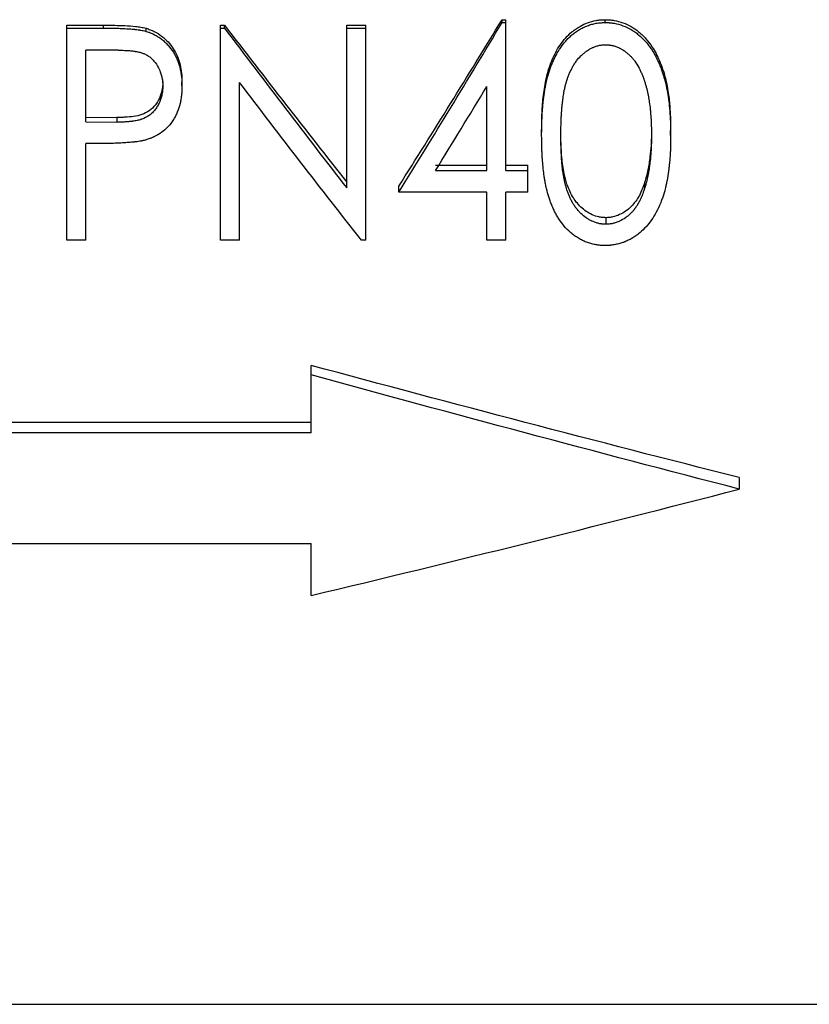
# Model space of a CAD drawing. Header units: millimetres. Extents: x -115 to 135, y -26 to 81.
# Tile 4 of 16: x 1 to 19, y -26 to -4. Entities that reach past the tile are written whole.
import ezdxf

# ---------------------------------------------------------------- set-up
doc = ezdxf.new("R2010")
doc.units = ezdxf.units.MM

msp = doc.modelspace()

# ---------------------------------------------------------------- linework, layer by layer
at = {"color": 7, "linetype": 'Continuous', "lineweight": 25}
for p, q in [((1.795, -8.674), (1.795, -3.655)), ((1.795, -3.655), (2.653, -3.655)), ((2.653, -3.724), (2.653, -3.655)), ((5.385, -8.674), (5.385, -3.655)), ((5.385, -3.655), (5.479, -3.655)), ((5.479, -3.724), (5.479, -3.655)), ((8.333, -7.453), (8.333, -3.655)), ((8.333, -3.655), (8.782, -3.655)), ((8.782, -8.674), (8.782, -3.655)), ((11.96, -3.595), (11.96, -3.528)), ((11.96, -3.528), (12.051, -3.528)), ((11.96, -3.595), (12.051, -3.595)), ((12.051, -7.049), (12.051, -3.528)), ((14.367, -3.595), (14.367, -3.528)), ((1.795, -3.724), (2.653, -3.724)), ((3.649, -3.8), (3.649, -3.729)), ((5.385, -3.724), (5.479, -3.724)), ((8.333, -3.724), (8.782, -3.724)), ((2.996, -4.241), (2.244, -4.241)), ((2.244, -5.908), (2.244, -4.241)), ((4.487, -5.072), (4.487, -4.978)), ((5.833, -8.674), (5.833, -4.997)), ((11.603, -7.049), (11.603, -5.09)), ((2.244, -5.799), (2.965, -5.81)), ((2.244, -5.908), (2.965, -5.919)), ((2.965, -5.81), (2.965, -5.919)), ((12.885, -6.228), (12.885, -6.113)), ((15.897, -6.228), (15.897, -6.113)), ((2.549, -6.417), (2.244, -6.417)), ((2.244, -8.674), (2.244, -6.417)), ((10.407, -6.919), (11.603, -6.919)), ((10.407, -7.049), (11.603, -7.049)), ((12.051, -6.919), (12.564, -6.919)), ((12.051, -7.049), (12.564, -7.049)), ((12.564, -7.552), (12.564, -6.919)), ((15.288, -7.327), (15.288, -7.465)), ((9.551, -7.552), (9.551, -7.413)), ((11.603, -7.552), (9.551, -7.552)), ((11.603, -8.674), (11.603, -7.552)), ((12.564, -7.552), (12.051, -7.552)), ((12.051, -8.674), (12.051, -7.552)), ((14.381, -8.148), (14.381, -8.302)), ((2.244, -8.674), (1.795, -8.674)), ((5.833, -8.674), (5.385, -8.674)), ((8.782, -8.674), (8.68, -8.674)), ((12.051, -8.674), (11.603, -8.674)), ((7.5, -13.167), (7.5, -11.594)), ((7.5, -12.924), (-17.5, -12.924)), ((7.5, -13.167), (-17.5, -13.167)), ((17.5, -14.212), (17.5, -14.48)), ((-17.5, -15.746), (7.5, -15.746)), ((7.5, -16.962), (7.5, -15.746)), ((-28.5, -26.5), (28.5, -26.5))]:
    msp.add_line(p, q, dxfattribs=at)
for points, knots in [([(2.653, -3.655), (2.742, -3.656), (2.909, -3.657), (3.159, -3.666), (3.362, -3.679), (3.505, -3.697), (3.586, -3.713), (3.627, -3.724), (3.649, -3.729)], [0, 0, 0, 0, 0.266816, 0.500026, 0.750017, 0.875017, 0.931621, 1, 1, 1, 1]), ([(12.885, -6.113), (12.885, -6.045), (12.886, -5.908), (12.894, -5.703), (12.905, -5.497), (12.933, -5.224), (12.985, -4.883), (13.086, -4.55), (13.205, -4.299), (13.311, -4.117), (13.44, -3.952), (13.569, -3.827), (13.689, -3.739), (13.807, -3.664), (13.962, -3.593), (14.122, -3.548), (14.262, -3.53), (14.332, -3.529), (14.367, -3.528)], [0, 0, 0, 0, 0.0625345, 0.1250675, 0.1876008, 0.2501308, 0.3751437, 0.5000659, 0.5625776, 0.6250798, 0.6890169, 0.7500431, 0.7857182, 0.8216032, 0.8750369, 0.9374823, 0.9687368, 1, 1, 1, 1]), ([(12.885, -6.228), (12.885, -6.182), (12.885, -6.141), (12.886, -6.089), (12.886, -6.073), (12.886, -6.051), (12.886, -6.045), (12.887, -6.035), (12.887, -6.032), (12.887, -6.025), (12.887, -6.024), (12.888, -5.987), (12.889, -5.954), (12.89, -5.902), (12.891, -5.884), (12.892, -5.857), (12.893, -5.848), (12.893, -5.829), (12.894, -5.82), (12.896, -5.77), (12.898, -5.732), (12.901, -5.68), (12.902, -5.663), (12.904, -5.639), (12.905, -5.631), (12.906, -5.616), (12.906, -5.609), (12.909, -5.568), (12.912, -5.534), (12.917, -5.482), (12.919, -5.464), (12.922, -5.437), (12.923, -5.428), (12.925, -5.41), (12.926, -5.402), (12.936, -5.313), (12.947, -5.24), (12.964, -5.136), (12.969, -5.102), (12.979, -5.054), (12.982, -5.038), (12.987, -5.015), (12.988, -5.007), (12.991, -4.995), (12.992, -4.992), (12.993, -4.984), (12.994, -4.981), (13.026, -4.834), (13.068, -4.7), (13.132, -4.542), (13.146, -4.51), (13.168, -4.462), (13.176, -4.446), (13.187, -4.422), (13.191, -4.414), (13.198, -4.402), (13.2, -4.398), (13.204, -4.39), (13.206, -4.386), (13.227, -4.345), (13.245, -4.312), (13.272, -4.266), (13.28, -4.251), (13.293, -4.231), (13.297, -4.224), (13.304, -4.214), (13.306, -4.211), (13.31, -4.205), (13.311, -4.203), (13.355, -4.137), (13.399, -4.08), (13.469, -4.001), (13.493, -3.976), (13.53, -3.94), (13.542, -3.928), (13.568, -3.905), (13.581, -3.894), (13.618, -3.863), (13.646, -3.841), (13.707, -3.798), (13.738, -3.777), (13.781, -3.751), (13.795, -3.743), (13.826, -3.727), (13.841, -3.719), (13.889, -3.696), (13.921, -3.682), (13.988, -3.656), (14.022, -3.645), (14.072, -3.631), (14.089, -3.627), (14.123, -3.619), (14.14, -3.616), (14.175, -3.609), (14.193, -3.606), (14.219, -3.603), (14.228, -3.602), (14.241, -3.601), (14.245, -3.6), (14.251, -3.6), (14.253, -3.599), (14.258, -3.599), (14.26, -3.599), (14.285, -3.597), (14.32, -3.595), (14.367, -3.595)], [0, 0, 0, 0, 0.03125, 0.03125, 0.046875, 0.046875, 0.054688, 0.054688, 0.058594, 0.058594, 0.0625, 0.0625, 0.09375, 0.09375, 0.109375, 0.109375, 0.117188, 0.117188, 0.125, 0.125, 0.15625, 0.15625, 0.171875, 0.171875, 0.179688, 0.179688, 0.1875, 0.1875, 0.21875, 0.21875, 0.234375, 0.234375, 0.242188, 0.242188, 0.25, 0.25, 0.3125, 0.3125, 0.34375, 0.34375, 0.359375, 0.359375, 0.367188, 0.367188, 0.371094, 0.371094, 0.375, 0.375, 0.5, 0.5, 0.53125, 0.53125, 0.546875, 0.546875, 0.554688, 0.554688, 0.558594, 0.558594, 0.5625, 0.5625, 0.59375, 0.59375, 0.609375, 0.609375, 0.617188, 0.617188, 0.621094, 0.621094, 0.625, 0.625, 0.6875, 0.6875, 0.71875, 0.71875, 0.734375, 0.734375, 0.75, 0.75, 0.78125, 0.78125, 0.8125, 0.8125, 0.828125, 0.828125, 0.84375, 0.84375, 0.875, 0.875, 0.90625, 0.90625, 0.921875, 0.921875, 0.9375, 0.9375, 0.953125, 0.953125, 0.960938, 0.960938, 0.964844, 0.964844, 0.966797, 0.966797, 0.96875, 0.96875, 1, 1, 1, 1]), ([(14.367, -3.528), (14.402, -3.529), (14.473, -3.53), (14.613, -3.548), (14.784, -3.594), (14.977, -3.683), (15.126, -3.787), (15.24, -3.887), (15.349, -4.004), (15.459, -4.147), (15.558, -4.32), (15.64, -4.492), (15.713, -4.678), (15.791, -4.945), (15.85, -5.259), (15.881, -5.59), (15.896, -5.865), (15.897, -6.03), (15.897, -6.113)], [0, 0, 0, 0, 0.031261, 0.062515, 0.124957, 0.187001, 0.249865, 0.285663, 0.321471, 0.392596, 0.445547, 0.499874, 0.562389, 0.624905, 0.749903, 0.849946, 0.924827, 1, 1, 1, 1]), ([(14.367, -3.595), (14.39, -3.595), (14.411, -3.596), (14.438, -3.597), (14.446, -3.597), (14.457, -3.597), (14.46, -3.598), (14.465, -3.598), (14.467, -3.598), (14.47, -3.598), (14.471, -3.598), (14.49, -3.6), (14.507, -3.602), (14.533, -3.605), (14.542, -3.606), (14.56, -3.609), (14.569, -3.611), (14.646, -3.624), (14.714, -3.643), (14.85, -3.693), (14.913, -3.723), (15.002, -3.775), (15.032, -3.794), (15.076, -3.825), (15.09, -3.835), (15.119, -3.857), (15.134, -3.869), (15.203, -3.926), (15.254, -3.975), (15.313, -4.041), (15.325, -4.055), (15.349, -4.084), (15.361, -4.098), (15.394, -4.142), (15.415, -4.17), (15.454, -4.226), (15.471, -4.252), (15.505, -4.309), (15.523, -4.34), (15.549, -4.389), (15.558, -4.406), (15.571, -4.432), (15.574, -4.439), (15.582, -4.454), (15.586, -4.462), (15.604, -4.5), (15.619, -4.534), (15.649, -4.604), (15.663, -4.638), (15.681, -4.687), (15.688, -4.704), (15.699, -4.736), (15.704, -4.751), (15.721, -4.799), (15.731, -4.832), (15.746, -4.883), (15.75, -4.901), (15.758, -4.927), (15.76, -4.935), (15.765, -4.953), (15.767, -4.963), (15.785, -5.036), (15.8, -5.103), (15.82, -5.207), (15.826, -5.242), (15.835, -5.296), (15.837, -5.314), (15.842, -5.341), (15.843, -5.35), (15.845, -5.364), (15.845, -5.369), (15.847, -5.378), (15.847, -5.383), (15.857, -5.451), (15.864, -5.518), (15.874, -5.626), (15.877, -5.663), (15.882, -5.739), (15.884, -5.778), (15.888, -5.851), (15.89, -5.886), (15.892, -5.935), (15.893, -5.951), (15.894, -5.982), (15.894, -5.993), (15.896, -6.062), (15.897, -6.136), (15.897, -6.228)], [0, 0, 0, 0, 0.015625, 0.015625, 0.023438, 0.023438, 0.027344, 0.027344, 0.029297, 0.029297, 0.03125, 0.03125, 0.046875, 0.046875, 0.054688, 0.054688, 0.0625, 0.0625, 0.125, 0.125, 0.1875, 0.1875, 0.21875, 0.21875, 0.234375, 0.234375, 0.25, 0.25, 0.3125, 0.3125, 0.328125, 0.328125, 0.34375, 0.34375, 0.375, 0.375, 0.40625, 0.40625, 0.4375, 0.4375, 0.453125, 0.453125, 0.460938, 0.460938, 0.46875, 0.46875, 0.5, 0.5, 0.53125, 0.53125, 0.546875, 0.546875, 0.5625, 0.5625, 0.59375, 0.59375, 0.609375, 0.609375, 0.617188, 0.617188, 0.625, 0.625, 0.6875, 0.6875, 0.71875, 0.71875, 0.734375, 0.734375, 0.742188, 0.742188, 0.746094, 0.746094, 0.75, 0.75, 0.8125, 0.8125, 0.84375, 0.84375, 0.875, 0.875, 0.90625, 0.90625, 0.921875, 0.921875, 0.9375, 0.9375, 1, 1, 1, 1]), ([(2.653, -3.724), (2.748, -3.724), (2.837, -3.725), (2.962, -3.728), (3.002, -3.729), (3.061, -3.731), (3.08, -3.732), (3.108, -3.734), (3.117, -3.734), (3.131, -3.735), (3.135, -3.735), (3.142, -3.735), (3.144, -3.735), (3.149, -3.736), (3.15, -3.736), (3.205, -3.739), (3.251, -3.741), (3.314, -3.746), (3.333, -3.748), (3.361, -3.75), (3.37, -3.751), (3.382, -3.753), (3.387, -3.753), (3.393, -3.754), (3.395, -3.754), (3.399, -3.754), (3.4, -3.755), (3.425, -3.757), (3.446, -3.76), (3.477, -3.764), (3.487, -3.766), (3.502, -3.768), (3.507, -3.769), (3.517, -3.77), (3.523, -3.771), (3.56, -3.778), (3.601, -3.787), (3.649, -3.8)], [0, 0, 0, 0, 0.25, 0.25, 0.375, 0.375, 0.4375, 0.4375, 0.46875, 0.46875, 0.484375, 0.484375, 0.492188, 0.492188, 0.5, 0.5, 0.625, 0.625, 0.6875, 0.6875, 0.71875, 0.71875, 0.734375, 0.734375, 0.742188, 0.742188, 0.75, 0.75, 0.8125, 0.8125, 0.84375, 0.84375, 0.859375, 0.859375, 0.875, 0.875, 1, 1, 1, 1]), ([(3.649, -3.729), (3.681, -3.74), (3.746, -3.76), (3.871, -3.815), (4.016, -3.905), (4.165, -4.044), (4.29, -4.205), (4.384, -4.385), (4.447, -4.578), (4.481, -4.777), (4.485, -4.911), (4.487, -4.978)], [0, 0, 0, 0, 0.062551, 0.125088, 0.250014, 0.37493, 0.499933, 0.624908, 0.749875, 0.874925, 1, 1, 1, 1]), ([(3.649, -3.8), (3.67, -3.807), (3.689, -3.813), (3.714, -3.821), (3.721, -3.824), (3.731, -3.827), (3.734, -3.828), (3.739, -3.83), (3.74, -3.831), (3.743, -3.832), (3.744, -3.832), (3.761, -3.838), (3.776, -3.845), (3.8, -3.855), (3.807, -3.859), (3.823, -3.866), (3.832, -3.871), (3.869, -3.889), (3.898, -3.906), (3.941, -3.933), (3.955, -3.943), (3.984, -3.963), (3.999, -3.974), (4.039, -4.005), (4.065, -4.027), (4.102, -4.062), (4.114, -4.074), (4.138, -4.099), (4.149, -4.111), (4.209, -4.179), (4.251, -4.234), (4.302, -4.315), (4.319, -4.344), (4.342, -4.389), (4.35, -4.405), (4.365, -4.437), (4.372, -4.454), (4.393, -4.502), (4.404, -4.534), (4.426, -4.599), (4.435, -4.633), (4.45, -4.698), (4.457, -4.731), (4.465, -4.782), (4.468, -4.799), (4.471, -4.824), (4.472, -4.833), (4.474, -4.846), (4.474, -4.85), (4.475, -4.857), (4.475, -4.859), (4.476, -4.863), (4.476, -4.866), (4.482, -4.919), (4.485, -4.987), (4.487, -5.072)], [0, 0, 0, 0, 0.03125, 0.03125, 0.046875, 0.046875, 0.054688, 0.054688, 0.058594, 0.058594, 0.0625, 0.0625, 0.09375, 0.09375, 0.109375, 0.109375, 0.125, 0.125, 0.1875, 0.1875, 0.21875, 0.21875, 0.25, 0.25, 0.3125, 0.3125, 0.34375, 0.34375, 0.375, 0.375, 0.5, 0.5, 0.5625, 0.5625, 0.59375, 0.59375, 0.625, 0.625, 0.6875, 0.6875, 0.75, 0.75, 0.8125, 0.8125, 0.84375, 0.84375, 0.859375, 0.859375, 0.867188, 0.867188, 0.871094, 0.871094, 0.875, 0.875, 1, 1, 1, 1]), ([(13.333, -6.226), (13.334, -6.092), (13.336, -5.984), (13.339, -5.901), (13.339, -5.898), (13.339, -5.894), (13.339, -5.893), (13.339, -5.887), (13.34, -5.883), (13.34, -5.872), (13.34, -5.864), (13.341, -5.842), (13.342, -5.828), (13.344, -5.784), (13.345, -5.757), (13.35, -5.675), (13.354, -5.625), (13.359, -5.574), (13.36, -5.569), (13.36, -5.561), (13.361, -5.557), (13.362, -5.546), (13.363, -5.538), (13.365, -5.515), (13.366, -5.499), (13.371, -5.455), (13.375, -5.427), (13.385, -5.346), (13.392, -5.297), (13.4, -5.248), (13.401, -5.241), (13.404, -5.228), (13.405, -5.222), (13.409, -5.202), (13.411, -5.189), (13.419, -5.149), (13.425, -5.122), (13.435, -5.08), (13.439, -5.065), (13.446, -5.037), (13.45, -5.023), (13.461, -4.984), (13.468, -4.959), (13.477, -4.934), (13.478, -4.929), (13.481, -4.922), (13.482, -4.919), (13.486, -4.908), (13.488, -4.901), (13.496, -4.88), (13.501, -4.867), (13.516, -4.826), (13.526, -4.8), (13.559, -4.725), (13.581, -4.679), (13.607, -4.633), (13.609, -4.629), (13.613, -4.623), (13.615, -4.619), (13.62, -4.61), (13.624, -4.603), (13.636, -4.584), (13.643, -4.571), (13.667, -4.535), (13.683, -4.512), (13.731, -4.446), (13.765, -4.407), (13.804, -4.369), (13.809, -4.364), (13.819, -4.355), (13.824, -4.35), (13.839, -4.337), (13.849, -4.328), (13.881, -4.301), (13.902, -4.284), (13.947, -4.252), (13.971, -4.236), (14.018, -4.208), (14.041, -4.195), (14.071, -4.181), (14.078, -4.178), (14.09, -4.172), (14.097, -4.169), (14.116, -4.161), (14.129, -4.156), (14.167, -4.143), (14.193, -4.136), (14.232, -4.127), (14.244, -4.125), (14.271, -4.121), (14.285, -4.119), (14.301, -4.118), (14.302, -4.118), (14.304, -4.117), (14.305, -4.117), (14.309, -4.117), (14.312, -4.117), (14.32, -4.116), (14.327, -4.115), (14.347, -4.114), (14.363, -4.113), (14.381, -4.112)], [0, 0, 0, 0, 0.125, 0.125, 0.126953, 0.126953, 0.128906, 0.128906, 0.132812, 0.132812, 0.140625, 0.140625, 0.15625, 0.15625, 0.1875, 0.1875, 0.25, 0.25, 0.253906, 0.253906, 0.257812, 0.257812, 0.265625, 0.265625, 0.28125, 0.28125, 0.3125, 0.3125, 0.375, 0.375, 0.382812, 0.382812, 0.390625, 0.390625, 0.40625, 0.40625, 0.4375, 0.4375, 0.453125, 0.453125, 0.46875, 0.46875, 0.5, 0.5, 0.503906, 0.503906, 0.507812, 0.507812, 0.515625, 0.515625, 0.53125, 0.53125, 0.5625, 0.5625, 0.625, 0.625, 0.628906, 0.628906, 0.632812, 0.632812, 0.640625, 0.640625, 0.65625, 0.65625, 0.6875, 0.6875, 0.75, 0.75, 0.757812, 0.757812, 0.765625, 0.765625, 0.78125, 0.78125, 0.8125, 0.8125, 0.84375, 0.84375, 0.875, 0.875, 0.882812, 0.882812, 0.890625, 0.890625, 0.90625, 0.90625, 0.9375, 0.9375, 0.953125, 0.953125, 0.96875, 0.96875, 0.970703, 0.970703, 0.972656, 0.972656, 0.976562, 0.976562, 0.984375, 0.984375, 1, 1, 1, 1]), ([(14.381, -4.112), (14.417, -4.114), (14.444, -4.116), (14.464, -4.118), (14.466, -4.118), (14.47, -4.119), (14.472, -4.119), (14.477, -4.119), (14.48, -4.12), (14.491, -4.121), (14.498, -4.122), (14.518, -4.125), (14.531, -4.128), (14.555, -4.133), (14.569, -4.137), (14.594, -4.144), (14.607, -4.148), (14.645, -4.162), (14.671, -4.173), (14.703, -4.189), (14.708, -4.191), (14.72, -4.198), (14.725, -4.201), (14.743, -4.21), (14.755, -4.217), (14.789, -4.238), (14.813, -4.254), (14.859, -4.287), (14.88, -4.304), (14.921, -4.339), (14.941, -4.358), (14.97, -4.386), (14.978, -4.395), (14.995, -4.414), (15.004, -4.424), (15.029, -4.454), (15.046, -4.475), (15.094, -4.541), (15.124, -4.589), (15.153, -4.644), (15.154, -4.646), (15.157, -4.652), (15.159, -4.655), (15.163, -4.663), (15.166, -4.669), (15.175, -4.686), (15.181, -4.698), (15.198, -4.735), (15.21, -4.761), (15.233, -4.816), (15.244, -4.842), (15.263, -4.892), (15.272, -4.917), (15.282, -4.948), (15.285, -4.955), (15.289, -4.968), (15.291, -4.975), (15.297, -4.994), (15.301, -5.008), (15.313, -5.047), (15.321, -5.074), (15.342, -5.152), (15.354, -5.205), (15.366, -5.263), (15.367, -5.269), (15.37, -5.281), (15.371, -5.287), (15.375, -5.305), (15.377, -5.318), (15.384, -5.356), (15.388, -5.382), (15.4, -5.462), (15.408, -5.519), (15.415, -5.582), (15.416, -5.585), (15.416, -5.591), (15.417, -5.594), (15.418, -5.603), (15.418, -5.609), (15.42, -5.628), (15.422, -5.641), (15.426, -5.68), (15.428, -5.706), (15.434, -5.787), (15.438, -5.843), (15.441, -5.906), (15.441, -5.908), (15.442, -5.914), (15.442, -5.917), (15.442, -5.925), (15.442, -5.931), (15.443, -5.948), (15.444, -5.96), (15.445, -5.997), (15.446, -6.023), (15.448, -6.104), (15.448, -6.163), (15.449, -6.226)], [0, 0, 0, 0, 0.03125, 0.03125, 0.033203, 0.033203, 0.035156, 0.035156, 0.039062, 0.039062, 0.046875, 0.046875, 0.0625, 0.0625, 0.078125, 0.078125, 0.09375, 0.09375, 0.125, 0.125, 0.132812, 0.132812, 0.140625, 0.140625, 0.15625, 0.15625, 0.1875, 0.1875, 0.21875, 0.21875, 0.25, 0.25, 0.265625, 0.265625, 0.28125, 0.28125, 0.3125, 0.3125, 0.375, 0.375, 0.378906, 0.378906, 0.382812, 0.382812, 0.390625, 0.390625, 0.40625, 0.40625, 0.4375, 0.4375, 0.46875, 0.46875, 0.5, 0.5, 0.507812, 0.507812, 0.515625, 0.515625, 0.53125, 0.53125, 0.5625, 0.5625, 0.625, 0.625, 0.632812, 0.632812, 0.640625, 0.640625, 0.65625, 0.65625, 0.6875, 0.6875, 0.75, 0.75, 0.753906, 0.753906, 0.757812, 0.757812, 0.765625, 0.765625, 0.78125, 0.78125, 0.8125, 0.8125, 0.875, 0.875, 0.878906, 0.878906, 0.882812, 0.882812, 0.890625, 0.890625, 0.90625, 0.90625, 0.9375, 0.9375, 1, 1, 1, 1]), ([(2.996, -4.241), (3.074, -4.241), (3.138, -4.242), (3.19, -4.245), (3.196, -4.246), (3.204, -4.246), (3.208, -4.246), (3.22, -4.247), (3.228, -4.248), (3.253, -4.25), (3.269, -4.251), (3.316, -4.256), (3.347, -4.26), (3.382, -4.265), (3.387, -4.266), (3.396, -4.267), (3.4, -4.268), (3.413, -4.27), (3.421, -4.272), (3.447, -4.276), (3.463, -4.28), (3.509, -4.29), (3.538, -4.299), (3.568, -4.309), (3.572, -4.31), (3.58, -4.313), (3.584, -4.315), (3.595, -4.319), (3.603, -4.322), (3.625, -4.332), (3.639, -4.339), (3.682, -4.362), (3.708, -4.378), (3.757, -4.416), (3.78, -4.436), (3.823, -4.48), (3.843, -4.503), (3.9, -4.579), (3.934, -4.636), (3.966, -4.709), (3.968, -4.715), (3.974, -4.729), (3.977, -4.737), (3.986, -4.759), (3.991, -4.774), (4.005, -4.819), (4.013, -4.851), (4.027, -4.916), (4.031, -4.947), (4.034, -4.98), (4.034, -4.981), (4.034, -4.984), (4.034, -4.985), (4.035, -4.99), (4.035, -4.993), (4.036, -5.003), (4.036, -5.01), (4.037, -5.034), (4.038, -5.053), (4.038, -5.074)], [0, 0, 0, 0, 0.125, 0.125, 0.132812, 0.132812, 0.140625, 0.140625, 0.15625, 0.15625, 0.1875, 0.1875, 0.25, 0.25, 0.257812, 0.257812, 0.265625, 0.265625, 0.28125, 0.28125, 0.3125, 0.3125, 0.375, 0.375, 0.382812, 0.382812, 0.390625, 0.390625, 0.40625, 0.40625, 0.4375, 0.4375, 0.5, 0.5, 0.5625, 0.5625, 0.625, 0.625, 0.75, 0.75, 0.765625, 0.765625, 0.78125, 0.78125, 0.8125, 0.8125, 0.875, 0.875, 0.9375, 0.9375, 0.941406, 0.941406, 0.945312, 0.945312, 0.953125, 0.953125, 0.96875, 0.96875, 1, 1, 1, 1]), ([(4.038, -4.98), (4.038, -5.012), (4.036, -5.076), (4.017, -5.204), (3.967, -5.358), (3.868, -5.525), (3.728, -5.662), (3.55, -5.75), (3.356, -5.789), (3.195, -5.803), (3.065, -5.809), (3, -5.81), (2.965, -5.81)], [0, 0, 0, 0, 0.0626022, 0.1251733, 0.2501517, 0.3750873, 0.4998365, 0.6245703, 0.7496135, 0.8763838, 0.9328461, 1, 1, 1, 1]), ([(4.038, -5.074), (4.037, -5.118), (4.036, -5.15), (4.034, -5.173), (4.034, -5.176), (4.033, -5.18), (4.033, -5.182), (4.032, -5.188), (4.032, -5.192), (4.031, -5.205), (4.03, -5.213), (4.026, -5.237), (4.023, -5.253), (4.013, -5.302), (4.005, -5.334), (3.985, -5.396), (3.974, -5.427), (3.954, -5.471), (3.947, -5.486), (3.932, -5.515), (3.924, -5.53), (3.899, -5.572), (3.881, -5.599), (3.851, -5.637), (3.84, -5.651), (3.819, -5.675), (3.807, -5.687), (3.772, -5.721), (3.748, -5.742), (3.669, -5.798), (3.611, -5.829), (3.544, -5.852), (3.541, -5.852), (3.535, -5.855), (3.531, -5.856), (3.521, -5.859), (3.514, -5.861), (3.492, -5.867), (3.477, -5.871), (3.429, -5.882), (3.395, -5.888), (3.352, -5.895), (3.349, -5.895), (3.342, -5.897), (3.338, -5.897), (3.326, -5.899), (3.319, -5.9), (3.295, -5.903), (3.278, -5.904), (3.227, -5.909), (3.191, -5.912), (3.142, -5.915), (3.126, -5.916), (3.103, -5.917), (3.096, -5.917), (3.084, -5.918), (3.077, -5.918), (3.042, -5.919), (3.007, -5.919), (2.965, -5.919)], [0, 0, 0, 0, 0.0625, 0.0625, 0.066406, 0.066406, 0.070312, 0.070312, 0.078125, 0.078125, 0.09375, 0.09375, 0.125, 0.125, 0.1875, 0.1875, 0.25, 0.25, 0.28125, 0.28125, 0.3125, 0.3125, 0.375, 0.375, 0.40625, 0.40625, 0.4375, 0.4375, 0.5, 0.5, 0.625, 0.625, 0.632812, 0.632812, 0.640625, 0.640625, 0.65625, 0.65625, 0.6875, 0.6875, 0.75, 0.75, 0.757812, 0.757812, 0.765625, 0.765625, 0.78125, 0.78125, 0.8125, 0.8125, 0.875, 0.875, 0.90625, 0.90625, 0.921875, 0.921875, 0.9375, 0.9375, 1, 1, 1, 1]), ([(4.487, -5.072), (4.486, -5.116), (4.485, -5.156), (4.482, -5.207), (4.481, -5.223), (4.48, -5.245), (4.479, -5.252), (4.478, -5.262), (4.478, -5.266), (4.478, -5.271), (4.478, -5.272), (4.477, -5.275), (4.477, -5.276), (4.474, -5.312), (4.469, -5.346), (4.46, -5.397), (4.457, -5.414), (4.45, -5.448), (4.447, -5.464), (4.426, -5.553), (4.404, -5.62), (4.365, -5.714), (4.351, -5.745), (4.328, -5.789), (4.32, -5.804), (4.307, -5.825), (4.303, -5.832), (4.295, -5.846), (4.291, -5.853), (4.248, -5.92), (4.205, -5.975), (4.112, -6.075), (4.061, -6.12), (3.952, -6.199), (3.892, -6.234), (3.813, -6.271), (3.798, -6.278), (3.774, -6.288), (3.766, -6.291), (3.754, -6.296), (3.75, -6.298), (3.744, -6.3), (3.742, -6.301), (3.738, -6.302), (3.735, -6.303), (3.712, -6.311), (3.68, -6.322), (3.636, -6.336)], [0, 0, 0, 0, 0.0625, 0.0625, 0.09375, 0.09375, 0.109375, 0.109375, 0.117188, 0.117188, 0.121094, 0.121094, 0.125, 0.125, 0.1875, 0.1875, 0.21875, 0.21875, 0.25, 0.25, 0.375, 0.375, 0.4375, 0.4375, 0.46875, 0.46875, 0.484375, 0.484375, 0.5, 0.5, 0.625, 0.625, 0.75, 0.75, 0.875, 0.875, 0.90625, 0.90625, 0.921875, 0.921875, 0.929688, 0.929688, 0.933594, 0.933594, 0.9375, 0.9375, 1, 1, 1, 1]), ([(14.381, -8.148), (14.354, -8.146), (14.299, -8.143), (14.192, -8.128), (14.012, -8.065), (13.832, -7.941), (13.69, -7.784), (13.602, -7.651), (13.531, -7.51), (13.461, -7.335), (13.413, -7.14), (13.377, -6.933), (13.353, -6.702), (13.336, -6.429), (13.334, -6.217), (13.333, -6.111)], [0, 0, 0, 0, 0.031279, 0.06254, 0.12498, 0.249516, 0.312022, 0.374541, 0.437071, 0.499605, 0.599133, 0.674854, 0.749772, 0.874882, 1, 1, 1, 1]), ([(15.449, -6.111), (15.448, -6.171), (15.448, -6.288), (15.437, -6.493), (15.42, -6.692), (15.394, -6.882), (15.366, -7.033), (15.333, -7.18), (15.303, -7.278), (15.288, -7.327)], [0, 0, 0, 0, 0.144927, 0.283186, 0.499994, 0.631183, 0.749999, 0.875, 1, 1, 1, 1]), ([(3.636, -6.336), (3.609, -6.342), (3.585, -6.348), (3.551, -6.355), (3.541, -6.357), (3.526, -6.36), (3.521, -6.361), (3.511, -6.363), (3.508, -6.364), (3.482, -6.368), (3.461, -6.371), (3.427, -6.376), (3.415, -6.377), (3.398, -6.379), (3.392, -6.38), (3.383, -6.381), (3.379, -6.382), (3.373, -6.382), (3.369, -6.383), (3.331, -6.387), (3.291, -6.391), (3.223, -6.396), (3.199, -6.398), (3.161, -6.4), (3.148, -6.401), (3.129, -6.402), (3.122, -6.402), (3.109, -6.403), (3.101, -6.404), (3.048, -6.407), (3.002, -6.409), (2.934, -6.411), (2.912, -6.412), (2.878, -6.413), (2.867, -6.413), (2.85, -6.414), (2.844, -6.414), (2.836, -6.414), (2.833, -6.414), (2.828, -6.414), (2.824, -6.415), (2.758, -6.416), (2.667, -6.417), (2.549, -6.417)], [0, 0, 0, 0, 0.0625, 0.0625, 0.09375, 0.09375, 0.109375, 0.109375, 0.125, 0.125, 0.1875, 0.1875, 0.21875, 0.21875, 0.234375, 0.234375, 0.242188, 0.242188, 0.25, 0.25, 0.375, 0.375, 0.4375, 0.4375, 0.46875, 0.46875, 0.484375, 0.484375, 0.5, 0.5, 0.625, 0.625, 0.6875, 0.6875, 0.71875, 0.71875, 0.734375, 0.734375, 0.742188, 0.742188, 0.75, 0.75, 1, 1, 1, 1]), ([(14.367, -8.797), (14.344, -8.797), (14.323, -8.796), (14.297, -8.795), (14.289, -8.795), (14.278, -8.794), (14.275, -8.794), (14.27, -8.794), (14.268, -8.794), (14.265, -8.794), (14.264, -8.793), (14.245, -8.792), (14.228, -8.79), (14.202, -8.787), (14.193, -8.786), (14.176, -8.783), (14.166, -8.782), (14.124, -8.775), (14.091, -8.767), (14.023, -8.749), (13.99, -8.739), (13.92, -8.715), (13.886, -8.701), (13.844, -8.681), (13.829, -8.674), (13.798, -8.658), (13.782, -8.649), (13.734, -8.621), (13.704, -8.602), (13.661, -8.573), (13.647, -8.563), (13.62, -8.543), (13.607, -8.533), (13.541, -8.48), (13.491, -8.433), (13.398, -8.331), (13.355, -8.275), (13.296, -8.191), (13.278, -8.162), (13.251, -8.118), (13.242, -8.103), (13.225, -8.073), (13.218, -8.06), (13.196, -8.017), (13.181, -7.988), (13.159, -7.94), (13.151, -7.924), (13.137, -7.891), (13.129, -7.873), (13.109, -7.823), (13.096, -7.79), (13.072, -7.726), (13.061, -7.693), (13.032, -7.604), (13.014, -7.537), (12.989, -7.429), (12.982, -7.394), (12.972, -7.343), (12.969, -7.327), (12.964, -7.302), (12.963, -7.294), (12.96, -7.278), (12.958, -7.269), (12.952, -7.234), (12.948, -7.202), (12.94, -7.151), (12.938, -7.133), (12.935, -7.106), (12.933, -7.096), (12.932, -7.082), (12.931, -7.077), (12.93, -7.067), (12.929, -7.062), (12.921, -6.992), (12.914, -6.925), (12.906, -6.822), (12.903, -6.787), (12.898, -6.716), (12.896, -6.68), (12.893, -6.609), (12.891, -6.575), (12.889, -6.523), (12.889, -6.505), (12.888, -6.48), (12.888, -6.471), (12.887, -6.458), (12.887, -6.454), (12.887, -6.447), (12.887, -6.445), (12.887, -6.441), (12.887, -6.438), (12.886, -6.391), (12.885, -6.321), (12.885, -6.228)], [0, 0, 0, 0, 0.015625, 0.015625, 0.023438, 0.023438, 0.027344, 0.027344, 0.029297, 0.029297, 0.03125, 0.03125, 0.046875, 0.046875, 0.054688, 0.054688, 0.0625, 0.0625, 0.09375, 0.09375, 0.125, 0.125, 0.15625, 0.15625, 0.171875, 0.171875, 0.1875, 0.1875, 0.21875, 0.21875, 0.234375, 0.234375, 0.25, 0.25, 0.3125, 0.3125, 0.375, 0.375, 0.40625, 0.40625, 0.421875, 0.421875, 0.4375, 0.4375, 0.46875, 0.46875, 0.484375, 0.484375, 0.5, 0.5, 0.53125, 0.53125, 0.5625, 0.5625, 0.625, 0.625, 0.65625, 0.65625, 0.671875, 0.671875, 0.679688, 0.679688, 0.6875, 0.6875, 0.71875, 0.71875, 0.734375, 0.734375, 0.742188, 0.742188, 0.746094, 0.746094, 0.75, 0.75, 0.8125, 0.8125, 0.84375, 0.84375, 0.875, 0.875, 0.90625, 0.90625, 0.921875, 0.921875, 0.929688, 0.929688, 0.933594, 0.933594, 0.935547, 0.935547, 0.9375, 0.9375, 1, 1, 1, 1]), ([(14.381, -8.302), (14.345, -8.3), (14.318, -8.298), (14.298, -8.296), (14.296, -8.295), (14.292, -8.295), (14.29, -8.295), (14.285, -8.294), (14.281, -8.294), (14.271, -8.293), (14.264, -8.292), (14.244, -8.288), (14.231, -8.286), (14.195, -8.278), (14.169, -8.271), (14.117, -8.253), (14.092, -8.243), (14.059, -8.228), (14.053, -8.225), (14.042, -8.22), (14.036, -8.217), (14.018, -8.208), (14.007, -8.202), (13.972, -8.182), (13.95, -8.168), (13.884, -8.122), (13.841, -8.087), (13.795, -8.043), (13.791, -8.039), (13.781, -8.03), (13.777, -8.025), (13.763, -8.011), (13.754, -8.001), (13.727, -7.971), (13.71, -7.95), (13.689, -7.922), (13.686, -7.919), (13.679, -7.909), (13.675, -7.904), (13.665, -7.889), (13.657, -7.878), (13.635, -7.844), (13.62, -7.82), (13.603, -7.791), (13.602, -7.789), (13.599, -7.784), (13.598, -7.781), (13.593, -7.773), (13.59, -7.767), (13.581, -7.751), (13.575, -7.739), (13.557, -7.703), (13.545, -7.678), (13.521, -7.624), (13.511, -7.599), (13.492, -7.549), (13.483, -7.525), (13.46, -7.454), (13.446, -7.405), (13.427, -7.326), (13.421, -7.299), (13.409, -7.244), (13.404, -7.215), (13.394, -7.16), (13.39, -7.134), (13.382, -7.082), (13.378, -7.058), (13.369, -6.985), (13.364, -6.931), (13.358, -6.868), (13.358, -6.865), (13.357, -6.859), (13.357, -6.856), (13.356, -6.847), (13.356, -6.841), (13.354, -6.822), (13.353, -6.809), (13.35, -6.771), (13.349, -6.744), (13.344, -6.664), (13.341, -6.608), (13.339, -6.548), (13.339, -6.547), (13.339, -6.545), (13.339, -6.543), (13.338, -6.54), (13.338, -6.537), (13.338, -6.529), (13.338, -6.524), (13.337, -6.507), (13.337, -6.496), (13.336, -6.461), (13.336, -6.436), (13.334, -6.355), (13.334, -6.294), (13.333, -6.226)], [0, 0, 0, 0, 0.03125, 0.03125, 0.033203, 0.033203, 0.035156, 0.035156, 0.039062, 0.039062, 0.046875, 0.046875, 0.0625, 0.0625, 0.09375, 0.09375, 0.125, 0.125, 0.132812, 0.132812, 0.140625, 0.140625, 0.15625, 0.15625, 0.1875, 0.1875, 0.25, 0.25, 0.257812, 0.257812, 0.265625, 0.265625, 0.28125, 0.28125, 0.3125, 0.3125, 0.320312, 0.320312, 0.328125, 0.328125, 0.34375, 0.34375, 0.375, 0.375, 0.378906, 0.378906, 0.382812, 0.382812, 0.390625, 0.390625, 0.40625, 0.40625, 0.4375, 0.4375, 0.46875, 0.46875, 0.5, 0.5, 0.5625, 0.5625, 0.59375, 0.59375, 0.625, 0.625, 0.65625, 0.65625, 0.6875, 0.6875, 0.75, 0.75, 0.753906, 0.753906, 0.757812, 0.757812, 0.765625, 0.765625, 0.78125, 0.78125, 0.8125, 0.8125, 0.875, 0.875, 0.876953, 0.876953, 0.878906, 0.878906, 0.882812, 0.882812, 0.890625, 0.890625, 0.90625, 0.90625, 0.9375, 0.9375, 1, 1, 1, 1]), ([(15.897, -6.228), (15.897, -6.275), (15.897, -6.316), (15.896, -6.368), (15.896, -6.384), (15.895, -6.406), (15.895, -6.413), (15.895, -6.423), (15.895, -6.426), (15.895, -6.431), (15.895, -6.432), (15.895, -6.435), (15.895, -6.436), (15.894, -6.474), (15.893, -6.509), (15.891, -6.562), (15.89, -6.579), (15.889, -6.613), (15.888, -6.629), (15.883, -6.719), (15.877, -6.789), (15.868, -6.893), (15.864, -6.927), (15.858, -6.978), (15.856, -6.995), (15.853, -7.021), (15.852, -7.029), (15.85, -7.046), (15.849, -7.053), (15.838, -7.135), (15.826, -7.205), (15.807, -7.307), (15.8, -7.341), (15.789, -7.39), (15.786, -7.406), (15.778, -7.439), (15.774, -7.454), (15.754, -7.537), (15.734, -7.602), (15.7, -7.7), (15.688, -7.733), (15.669, -7.781), (15.663, -7.798), (15.653, -7.822), (15.649, -7.83), (15.642, -7.846), (15.639, -7.853), (15.572, -8.006), (15.499, -8.132), (15.377, -8.298), (15.334, -8.349), (15.244, -8.442), (15.197, -8.485), (15.134, -8.534), (15.121, -8.544), (15.093, -8.564), (15.078, -8.574), (15.046, -8.596), (15.03, -8.606), (15.008, -8.62), (15.001, -8.624), (14.987, -8.632), (14.98, -8.636), (14.944, -8.657), (14.913, -8.672), (14.865, -8.694), (14.849, -8.701), (14.824, -8.711), (14.816, -8.714), (14.799, -8.721), (14.789, -8.724), (14.751, -8.738), (14.718, -8.748), (14.667, -8.761), (14.65, -8.765), (14.614, -8.773), (14.597, -8.776), (14.558, -8.783), (14.54, -8.786), (14.514, -8.789), (14.505, -8.79), (14.493, -8.792), (14.489, -8.792), (14.481, -8.793), (14.476, -8.793), (14.449, -8.795), (14.414, -8.796), (14.367, -8.797)], [0, 0, 0, 0, 0.03125, 0.03125, 0.046875, 0.046875, 0.054688, 0.054688, 0.058594, 0.058594, 0.060547, 0.060547, 0.0625, 0.0625, 0.09375, 0.09375, 0.109375, 0.109375, 0.125, 0.125, 0.1875, 0.1875, 0.21875, 0.21875, 0.234375, 0.234375, 0.242188, 0.242188, 0.25, 0.25, 0.3125, 0.3125, 0.34375, 0.34375, 0.359375, 0.359375, 0.375, 0.375, 0.4375, 0.4375, 0.46875, 0.46875, 0.484375, 0.484375, 0.492188, 0.492188, 0.5, 0.5, 0.625, 0.625, 0.6875, 0.6875, 0.75, 0.75, 0.765625, 0.765625, 0.78125, 0.78125, 0.796875, 0.796875, 0.804688, 0.804688, 0.8125, 0.8125, 0.84375, 0.84375, 0.859375, 0.859375, 0.867188, 0.867188, 0.875, 0.875, 0.90625, 0.90625, 0.921875, 0.921875, 0.9375, 0.9375, 0.953125, 0.953125, 0.960938, 0.960938, 0.964844, 0.964844, 0.96875, 0.96875, 1, 1, 1, 1]), ([(15.449, -6.226), (15.449, -6.296), (15.448, -6.352), (15.447, -6.403), (15.447, -6.411), (15.446, -6.433), (15.445, -6.444), (15.444, -6.479), (15.443, -6.505), (15.44, -6.547), (15.44, -6.561), (15.438, -6.584), (15.438, -6.591), (15.437, -6.607), (15.437, -6.613), (15.434, -6.648), (15.432, -6.675), (15.426, -6.754), (15.421, -6.805), (15.414, -6.857), (15.414, -6.862), (15.413, -6.869), (15.412, -6.873), (15.411, -6.884), (15.41, -6.892), (15.407, -6.913), (15.405, -6.928), (15.4, -6.968), (15.396, -6.993), (15.389, -7.04), (15.385, -7.06), (15.376, -7.109), (15.371, -7.135), (15.364, -7.17), (15.362, -7.178), (15.359, -7.192), (15.358, -7.2), (15.353, -7.22), (15.35, -7.234), (15.342, -7.272), (15.336, -7.295), (15.33, -7.32), (15.329, -7.324), (15.327, -7.334), (15.325, -7.339), (15.321, -7.354), (15.318, -7.366), (15.307, -7.404), (15.298, -7.432), (15.288, -7.465)], [0, 0, 0, 0, 0.125, 0.125, 0.15625, 0.15625, 0.1875, 0.1875, 0.25, 0.25, 0.28125, 0.28125, 0.296875, 0.296875, 0.3125, 0.3125, 0.375, 0.375, 0.5, 0.5, 0.507812, 0.507812, 0.515625, 0.515625, 0.53125, 0.53125, 0.5625, 0.5625, 0.625, 0.625, 0.6875, 0.6875, 0.75, 0.75, 0.765625, 0.765625, 0.78125, 0.78125, 0.8125, 0.8125, 0.875, 0.875, 0.890625, 0.890625, 0.90625, 0.90625, 0.9375, 0.9375, 1, 1, 1, 1]), ([(15.288, -7.327), (15.272, -7.378), (15.238, -7.481), (15.168, -7.627), (15.084, -7.766), (14.976, -7.892), (14.85, -7.999), (14.706, -8.081), (14.576, -8.128), (14.465, -8.144), (14.409, -8.147), (14.381, -8.148)], [0, 0, 0, 0, 0.125092, 0.250137, 0.375183, 0.500153, 0.628775, 0.750048, 0.874942, 0.937449, 1, 1, 1, 1]), ([(15.288, -7.465), (15.267, -7.533), (15.249, -7.585), (15.234, -7.623), (15.232, -7.627), (15.229, -7.633), (15.228, -7.637), (15.224, -7.646), (15.221, -7.652), (15.213, -7.671), (15.208, -7.684), (15.191, -7.721), (15.178, -7.746), (15.162, -7.776), (15.158, -7.783), (15.151, -7.796), (15.148, -7.802), (15.137, -7.821), (15.13, -7.833), (15.108, -7.868), (15.094, -7.89), (15.076, -7.915), (15.072, -7.922), (15.064, -7.933), (15.06, -7.938), (15.047, -7.955), (15.038, -7.966), (15.012, -7.997), (14.993, -8.017), (14.964, -8.047), (14.953, -8.057), (14.932, -8.077), (14.921, -8.087), (14.889, -8.114), (14.867, -8.132), (14.8, -8.179), (14.753, -8.206), (14.699, -8.231), (14.691, -8.235), (14.677, -8.241), (14.671, -8.244), (14.65, -8.252), (14.637, -8.257), (14.598, -8.271), (14.572, -8.278), (14.523, -8.289), (14.495, -8.294), (14.463, -8.297), (14.462, -8.297), (14.46, -8.297), (14.459, -8.297), (14.455, -8.297), (14.452, -8.298), (14.443, -8.298), (14.437, -8.299), (14.416, -8.3), (14.4, -8.301), (14.381, -8.302)], [0, 0, 0, 0, 0.125, 0.125, 0.132812, 0.132812, 0.140625, 0.140625, 0.15625, 0.15625, 0.1875, 0.1875, 0.25, 0.25, 0.265625, 0.265625, 0.28125, 0.28125, 0.3125, 0.3125, 0.375, 0.375, 0.390625, 0.390625, 0.40625, 0.40625, 0.4375, 0.4375, 0.5, 0.5, 0.53125, 0.53125, 0.5625, 0.5625, 0.625, 0.625, 0.75, 0.75, 0.765625, 0.765625, 0.78125, 0.78125, 0.8125, 0.8125, 0.875, 0.875, 0.9375, 0.9375, 0.941406, 0.941406, 0.945312, 0.945312, 0.953125, 0.953125, 0.96875, 0.96875, 1, 1, 1, 1])]:
    msp.add_open_spline(points, degree=3, knots=knots, dxfattribs=at)
for points in [[(5.479, -3.655), (6.43, -4.891), (7.382, -6.116), (8.333, -7.315)], [(9.551, -7.413), (10.354, -6.141), (11.157, -4.841), (11.96, -3.528)], [(9.551, -7.552), (10.354, -6.257), (11.157, -4.932), (11.96, -3.595)], [(5.479, -3.724), (6.43, -4.984), (7.382, -6.231), (8.333, -7.453)], [(8.68, -8.674), (7.731, -7.473), (6.782, -6.243), (5.833, -4.997)], [(10.407, -7.049), (10.805, -6.402), (11.204, -5.748), (11.603, -5.09)], [(17.5, -14.212), (14.167, -13.368), (10.833, -12.493), (7.5, -11.594)], [(17.5, -14.48), (14.167, -13.62), (10.833, -12.729), (7.5, -11.813)], [(7.5, -16.962), (10.833, -16.169), (14.167, -15.34), (17.5, -14.48)]]:
    msp.add_open_spline(points, degree=3, dxfattribs=at)

doc.saveas('drawing.dxf')
